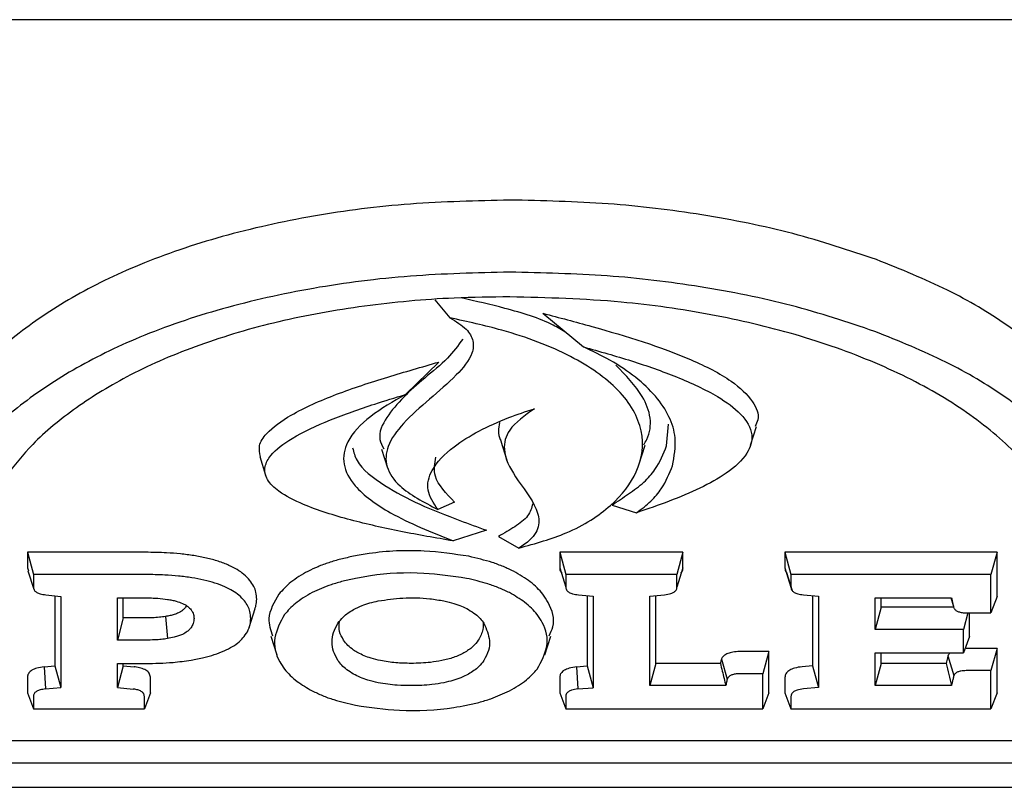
# Model space of a CAD drawing. Header units: inches. Extents: x 35 to 165, y 14 to 119.
# Tile 19 of 39: x 75.03 to 76.35, y 71.26 to 72.29. Entities that reach past the tile are written whole.
import ezdxf

# ---------------------------------------------------------------- set-up
doc = ezdxf.new("R2010")
doc.units = ezdxf.units.IN
doc.header["$LTSCALE"] = 12
doc.header["$MEASUREMENT"] = 0

msp = doc.modelspace()

# ---------------------------------------------------------------- linework, layer by layer
at = {"color": 7, "linetype": 'Continuous', "lineweight": 25}
for p, q in [((78.0628, 72.2921), (56.5628, 72.2921)), ((75.5869, 71.9146), (75.6073, 71.8904)), ((75.7326, 71.8965), (75.7873, 71.8512)), ((75.5924, 71.8308), (75.5473, 71.787)), ((75.8992, 71.7178), (75.9017, 71.7473)), ((76.0123, 71.7187), (76.0203, 71.7441)), ((75.6759, 71.7241), (75.6838, 71.6988)), ((75.5154, 71.7135), (75.5233, 71.6882)), ((75.8624, 71.6936), (75.8704, 71.719)), ((75.3513, 71.7035), (75.3592, 71.6782)), ((75.6136, 71.6422), (75.591, 71.6322)), ((75.8258, 71.6382), (75.8587, 71.6278)), ((75.6567, 71.6041), (75.6117, 71.5898)), ((75.6728, 71.5958), (75.7003, 71.5802)), ((75.1973, 71.5745), (75.0383, 71.5745)), ((75.0383, 71.5745), (75.0383, 71.5534)), ((75.0383, 71.5745), (75.0464, 71.5445)), ((75.9211, 71.5745), (75.7553, 71.5745)), ((75.7553, 71.5745), (75.7553, 71.5534)), ((75.7553, 71.5745), (75.7633, 71.5445)), ((75.9211, 71.5745), (75.9131, 71.5445)), ((75.9211, 71.5534), (75.9211, 71.5745)), ((76.3441, 71.5745), (76.0585, 71.5745)), ((76.0585, 71.5745), (76.0585, 71.5534)), ((76.0585, 71.5745), (76.0666, 71.5445)), ((76.3441, 71.5745), (76.336, 71.5445)), ((76.3441, 71.5149), (76.3441, 71.5745)), ((75.0383, 71.5534), (75.0396, 71.5497)), ((75.7553, 71.5534), (75.7633, 71.5274)), ((75.9211, 71.5534), (75.9131, 71.5274)), ((76.0585, 71.5534), (76.0666, 71.5274)), ((75.0391, 71.5497), (75.047, 71.5246)), ((75.0464, 71.5445), (75.0464, 71.5274)), ((75.1973, 71.5445), (75.0464, 71.5445)), ((75.9131, 71.5445), (75.7633, 71.5445)), ((75.7633, 71.5445), (75.7633, 71.5274)), ((75.9131, 71.5274), (75.9131, 71.5445)), ((76.0608, 71.5474), (76.0682, 71.5229)), ((76.336, 71.5445), (76.0666, 71.5445)), ((76.0666, 71.5445), (76.0666, 71.5274)), ((76.336, 71.4929), (76.336, 71.5445)), ((75.0633, 71.5171), (75.0832, 71.5151)), ((75.0752, 71.5159), (75.0752, 71.4215)), ((75.0832, 71.5151), (75.0832, 71.3921)), ((75.1595, 71.5131), (75.1973, 71.5131)), ((75.1595, 71.4561), (75.1595, 71.5131)), ((75.1675, 71.4861), (75.1675, 71.5131)), ((75.7649, 71.5229), (75.765, 71.5229)), ((75.7805, 71.5171), (75.8002, 71.5154)), ((75.7922, 71.5161), (75.7922, 71.4213)), ((75.8002, 71.5154), (75.8002, 71.3919)), ((75.8765, 71.5154), (75.8965, 71.5172)), ((75.8765, 71.3948), (75.8765, 71.5154)), ((75.8845, 71.4248), (75.8845, 71.5161)), ((75.9114, 71.5229), (75.9115, 71.5231)), ((76.0834, 71.5172), (76.1039, 71.5154)), ((76.0958, 71.5161), (76.0958, 71.4215)), ((76.1039, 71.5154), (76.1039, 71.3922)), ((76.1802, 71.5131), (76.2829, 71.5131)), ((76.1802, 71.4706), (76.1802, 71.5131)), ((76.1882, 71.5006), (76.1882, 71.5131)), ((76.2818, 71.5131), (76.2854, 71.5017)), ((76.3441, 71.5149), (76.336, 71.4929)), ((75.2525, 71.5027), (75.2513, 71.5004)), ((75.3371, 71.4733), (75.345, 71.4986)), ((76.1882, 71.5006), (76.1802, 71.4706)), ((76.2857, 71.5006), (76.1882, 71.5006)), ((75.1675, 71.4861), (75.1595, 71.4561)), ((75.1973, 71.4861), (75.1675, 71.4861)), ((75.2243, 71.488), (75.2268, 71.4582)), ((76.305, 71.4929), (76.299, 71.4706)), ((76.3027, 71.4929), (76.336, 71.4929)), ((76.3071, 71.4611), (76.3071, 71.4929)), ((75.3663, 71.4617), (75.3742, 71.4363)), ((75.7353, 71.4364), (75.7432, 71.4617)), ((76.299, 71.4706), (76.1802, 71.4706)), ((76.299, 71.4392), (76.299, 71.4706)), ((76.3071, 71.4611), (76.299, 71.4392)), ((75.1973, 71.4561), (75.1595, 71.4561)), ((76.3441, 71.445), (76.3027, 71.445)), ((76.3441, 71.445), (76.336, 71.415)), ((76.3441, 71.3853), (76.3441, 71.445)), ((76.0367, 71.4408), (75.9973, 71.4408)), ((76.0367, 71.4408), (76.0286, 71.4108)), ((76.0367, 71.3853), (76.0367, 71.4408)), ((76.1802, 71.4392), (76.299, 71.4392)), ((76.1802, 71.3948), (76.1802, 71.4392)), ((76.1882, 71.4248), (76.1882, 71.4392)), ((76.2781, 71.435), (76.286, 71.4083)), ((75.061, 71.4202), (75.0752, 71.4215)), ((75.061, 71.4202), (75.0625, 71.3903)), ((75.0752, 71.4215), (75.0832, 71.3921)), ((75.1595, 71.4247), (75.1973, 71.4247)), ((75.1595, 71.3921), (75.1595, 71.4247)), ((75.1675, 71.4214), (75.1595, 71.3921)), ((75.1675, 71.4214), (75.1675, 71.4247)), ((75.1675, 71.4214), (75.182, 71.4201)), ((75.778, 71.4202), (75.7922, 71.4213)), ((75.778, 71.4202), (75.7795, 71.3903)), ((75.7922, 71.4213), (75.8002, 71.3919)), ((75.8845, 71.4248), (75.8765, 71.3948)), ((75.9716, 71.4248), (75.8845, 71.4248)), ((75.9729, 71.4303), (75.9808, 71.4037)), ((76.0958, 71.4215), (76.0818, 71.4203)), ((76.0958, 71.4215), (76.1039, 71.3922)), ((76.1882, 71.4248), (76.1802, 71.3948)), ((76.2756, 71.4248), (76.1882, 71.4248)), ((75.0383, 71.4061), (75.0383, 71.3853)), ((75.204, 71.3853), (75.204, 71.4061)), ((75.7553, 71.4061), (75.7553, 71.3853)), ((76.0286, 71.4108), (75.9973, 71.4108)), ((76.0286, 71.3634), (76.0286, 71.4108)), ((76.0585, 71.4061), (76.0585, 71.3853)), ((76.336, 71.415), (76.3027, 71.415)), ((76.336, 71.3634), (76.336, 71.415)), ((75.0625, 71.3903), (75.0832, 71.3921)), ((75.1595, 71.3921), (75.1806, 71.3902)), ((75.7795, 71.3903), (75.8002, 71.3919)), ((75.9789, 71.3948), (75.8765, 71.3948)), ((76.1039, 71.3922), (76.0833, 71.3903)), ((76.2828, 71.3948), (76.1802, 71.3948)), ((75.0383, 71.3853), (75.0464, 71.3634)), ((75.0464, 71.3802), (75.0464, 71.3634)), ((75.204, 71.3853), (75.196, 71.3634)), ((75.196, 71.3634), (75.196, 71.3802)), ((75.7553, 71.3853), (75.7633, 71.3634)), ((75.7633, 71.3802), (75.7633, 71.3634)), ((76.0367, 71.3853), (76.0286, 71.3634)), ((76.0585, 71.3853), (76.0666, 71.3634)), ((76.0666, 71.3802), (76.0666, 71.3634)), ((76.3441, 71.3853), (76.336, 71.3634)), ((75.0464, 71.3634), (75.196, 71.3634)), ((75.7633, 71.3634), (76.0286, 71.3634)), ((76.0666, 71.3634), (76.336, 71.3634)), ((74.3827, 71.321), (76.993, 71.321)), ((74.3827, 71.291), (76.993, 71.291)), ((74.3827, 71.2578), (76.993, 71.2578))]:
    msp.add_line(p, q, dxfattribs=at)
for points, knots in [([(75.6879, 72.0491), (75.6431, 72.048), (75.5535, 72.046), (75.4223, 72.0292), (75.2989, 72.0016), (75.1891, 71.9642), (75.0962, 71.9186), (75.0231, 71.8691), (74.9662, 71.8169), (74.9405, 71.781), (74.9277, 71.763)], [0, 0, 0, 0, 0.131662, 0.263244, 0.395313, 0.527377, 0.651705, 0.776087, 0.888021, 1, 1, 1, 1]), ([(76.1817, 71.9689), (76.1449, 71.9812), (76.0713, 72.0059), (75.9484, 72.0304), (75.8199, 72.0462), (75.7323, 72.0481), (75.6879, 72.0491)], [0, 0, 0, 0, 0.2512176, 0.5024455, 0.7481746, 1, 1, 1, 1]), ([(76.4772, 71.763), (76.4616, 71.7838), (76.4304, 71.8252), (76.3613, 71.8803), (76.2794, 71.9295), (76.2145, 71.9557), (76.1817, 71.9689)], [0, 0, 0, 0, 0.257431, 0.514925, 0.754617, 1, 1, 1, 1]), ([(75.6879, 71.9519), (75.6431, 71.9509), (75.5535, 71.9488), (75.4223, 71.9319), (75.299, 71.9042), (75.1896, 71.8666), (75.0973, 71.8211), (75.0248, 71.7717), (74.9685, 71.7196), (74.9432, 71.6838), (74.9305, 71.6659)], [0, 0, 0, 0, 0.131949, 0.263817, 0.39618, 0.528539, 0.652483, 0.776482, 0.888218, 1, 1, 1, 1]), ([(76.1794, 71.8721), (76.1426, 71.8844), (76.069, 71.909), (75.9464, 71.9335), (75.8186, 71.9491), (75.7319, 71.9509), (75.6879, 71.9519)], [0, 0, 0, 0, 0.252392, 0.504794, 0.749393, 1, 1, 1, 1]), ([(75.6879, 71.9187), (75.663, 71.9184), (75.5971, 71.9175), (75.4914, 71.9077), (75.3751, 71.8868), (75.2686, 71.8552), (75.1768, 71.8158), (75.1022, 71.77), (75.03, 71.7104), (74.9994, 71.6624), (74.9805, 71.6327)], [0, 0, 0, 0, 0.076066, 0.201161, 0.326182, 0.45155, 0.576944, 0.693674, 0.810471, 1, 1, 1, 1]), ([(75.7641, 71.8704), (75.7584, 71.8739), (75.7357, 71.8875), (75.6859, 71.9028), (75.6423, 71.9127), (75.6226, 71.9172)], [0, 0, 0, 0, 0.157716, 0.619445, 1, 1, 1, 1]), ([(76.4247, 71.6327), (76.4178, 71.6447), (76.3986, 71.6778), (76.3504, 71.7292), (76.2758, 71.7839), (76.1824, 71.8311), (76.076, 71.8689), (75.9599, 71.896), (75.8305, 71.9149), (75.7383, 71.9174), (75.6879, 71.9187)], [0, 0, 0, 0, 0.07443, 0.205747, 0.337024, 0.468546, 0.600059, 0.724974, 0.849908, 1, 1, 1, 1]), ([(75.7326, 71.8965), (75.7546, 71.8907), (75.824, 71.8723), (75.9138, 71.8445), (75.9856, 71.8082), (76.0157, 71.7801), (76.025, 71.7581), (76.0198, 71.7472), (76.0184, 71.7442)], [0, 0, 0, 0, 0.168012, 0.531244, 0.708421, 0.849528, 0.959122, 1, 1, 1, 1]), ([(75.6073, 71.8904), (75.6154, 71.8855), (75.6305, 71.8764), (75.6401, 71.8593), (75.6375, 71.8377), (75.6059, 71.7996), (75.5531, 71.7617), (75.5219, 71.7192), (75.5194, 71.6896), (75.5405, 71.6587), (75.5721, 71.6421), (75.591, 71.6322)], [0, 0, 0, 0, 0.066059, 0.123728, 0.18124, 0.290944, 0.551324, 0.66595, 0.761746, 0.857857, 1, 1, 1, 1]), ([(75.7003, 71.5802), (75.7225, 71.5864), (75.7726, 71.6004), (75.8279, 71.637), (75.8645, 71.6844), (75.8711, 71.7389), (75.8399, 71.7939), (75.7724, 71.841), (75.6902, 71.8722), (75.631, 71.8852), (75.6073, 71.8904)], [0, 0, 0, 0, 0.094922, 0.214316, 0.335378, 0.474262, 0.617402, 0.756967, 0.902985, 1, 1, 1, 1]), ([(76.4744, 71.6659), (76.4589, 71.6866), (76.428, 71.7281), (76.3592, 71.7833), (76.2773, 71.8326), (76.2123, 71.8589), (76.1794, 71.8721)], [0, 0, 0, 0, 0.2572357, 0.5145361, 0.7543842, 1, 1, 1, 1]), ([(75.6246, 71.8617), (75.6183, 71.853), (75.6049, 71.8346), (75.5628, 71.8015), (75.5258, 71.7664), (75.5091, 71.7321), (75.5161, 71.718), (75.5182, 71.7138)], [0, 0, 0, 0, 0.172642, 0.364906, 0.73157, 0.918756, 1, 1, 1, 1]), ([(75.7873, 71.8512), (75.809, 71.8451), (75.8525, 71.8329), (75.914, 71.8112), (75.9651, 71.7876), (76.0016, 71.7613), (76.0174, 71.7342), (76.0095, 71.7058), (75.9733, 71.6735), (75.9181, 71.648), (75.8736, 71.6329), (75.8587, 71.6278)], [0, 0, 0, 0, 0.122033, 0.244155, 0.368558, 0.461343, 0.555093, 0.637274, 0.735924, 0.911891, 1, 1, 1, 1]), ([(75.9071, 71.6912), (75.9094, 71.7037), (75.9151, 71.7354), (75.8896, 71.7859), (75.8391, 71.8262), (75.7995, 71.8454), (75.7873, 71.8512)], [0, 0, 0, 0, 0.211184, 0.534593, 0.857587, 1, 1, 1, 1]), ([(75.3523, 71.7036), (75.3512, 71.7085), (75.3489, 71.719), (75.3623, 71.7388), (75.3966, 71.7631), (75.4536, 71.7882), (75.5223, 71.8106), (75.5694, 71.8242), (75.5924, 71.8308)], [0, 0, 0, 0, 0.079651, 0.170102, 0.33289, 0.557697, 0.783612, 1, 1, 1, 1]), ([(75.8685, 71.7192), (75.8698, 71.7216), (75.882, 71.7426), (75.8741, 71.7818), (75.8441, 71.813), (75.8308, 71.8268)], [0, 0, 0, 0, 0.067253, 0.58627, 1, 1, 1, 1]), ([(75.6117, 71.5898), (75.5881, 71.5939), (75.541, 71.602), (75.4725, 71.6175), (75.4157, 71.6351), (75.378, 71.6542), (75.3596, 71.6721), (75.3565, 71.6894), (75.3673, 71.7089), (75.3968, 71.7309), (75.4459, 71.7536), (75.4986, 71.7723), (75.5335, 71.7828), (75.5473, 71.787)], [0, 0, 0, 0, 0.11994, 0.239964, 0.362231, 0.439706, 0.495975, 0.552677, 0.601899, 0.688551, 0.803938, 0.922469, 1, 1, 1, 1]), ([(75.5473, 71.787), (75.5308, 71.7775), (75.4977, 71.7586), (75.4674, 71.7262), (75.4612, 71.6931), (75.4797, 71.6592), (75.5298, 71.6227), (75.5821, 71.6017), (75.6117, 71.5898)], [0, 0, 0, 0, 0.159075, 0.319242, 0.446628, 0.574012, 0.759384, 1, 1, 1, 1]), ([(75.591, 71.6322), (75.5853, 71.6408), (75.5741, 71.6579), (75.5818, 71.6881), (75.6161, 71.7231), (75.668, 71.7502), (75.7094, 71.7641), (75.7211, 71.768)], [0, 0, 0, 0, 0.164706, 0.326908, 0.542293, 0.871116, 1, 1, 1, 1]), ([(75.7211, 71.768), (75.7081, 71.7588), (75.685, 71.7423), (75.677, 71.7092), (75.6956, 71.6733), (75.7229, 71.6411), (75.7293, 71.6114), (75.7192, 71.593), (75.7055, 71.5837), (75.7003, 71.5802)], [0, 0, 0, 0, 0.167487, 0.29931, 0.488935, 0.721026, 0.826679, 0.93358, 1, 1, 1, 1]), ([(75.6741, 71.7493), (75.6729, 71.7415), (75.6714, 71.733), (75.6759, 71.7249), (75.6763, 71.7241)], [0, 0, 0, 0, 0.910476, 1, 1, 1, 1]), ([(75.4763, 71.7151), (75.4778, 71.7094), (75.4824, 71.6909), (75.5168, 71.6648), (75.5656, 71.6386), (75.6141, 71.6198), (75.6447, 71.6085), (75.6567, 71.6041)], [0, 0, 0, 0, 0.117315, 0.377411, 0.612767, 0.848909, 1, 1, 1, 1]), ([(75.8258, 71.6382), (75.8332, 71.6432), (75.8482, 71.6532), (75.8694, 71.6686), (75.8881, 71.6902), (75.8949, 71.7071), (75.8992, 71.7178)], [0, 0, 0, 0, 0.210174, 0.420724, 0.631523, 1, 1, 1, 1]), ([(75.6136, 71.6422), (75.6024, 71.6536), (75.5834, 71.673), (75.587, 71.6942), (75.5884, 71.7028)], [0, 0, 0, 0, 0.59365, 1, 1, 1, 1]), ([(75.8587, 71.6278), (75.8655, 71.6329), (75.8789, 71.6431), (75.8963, 71.6643), (75.9029, 71.6807), (75.9071, 71.6912)], [0, 0, 0, 0, 0.266612, 0.53291, 1, 1, 1, 1]), ([(75.7188, 71.6399), (75.7174, 71.6343), (75.7144, 71.623), (75.6949, 71.6087), (75.6802, 71.6001), (75.6728, 71.5958)], [0, 0, 0, 0, 0.32889, 0.662924, 1, 1, 1, 1]), ([(75.6326, 71.5691), (75.6129, 71.572), (75.5692, 71.5785), (75.5147, 71.5759), (75.4843, 71.5704), (75.4774, 71.5691)], [0, 0, 0, 0, 0.387895, 0.859832, 1, 1, 1, 1]), ([(75.2624, 71.57), (75.2564, 71.5709), (75.2444, 71.5725), (75.2226, 71.5741), (75.2068, 71.5744), (75.1973, 71.5745)], [0, 0, 0, 0, 0.2830975, 0.5660331, 1, 1, 1, 1]), ([(75.3098, 71.5569), (75.3051, 71.5588), (75.2957, 71.5626), (75.2795, 71.5669), (75.2681, 71.569), (75.2624, 71.57)], [0, 0, 0, 0, 0.333324, 0.663839, 1, 1, 1, 1]), ([(75.4774, 71.5691), (75.4717, 71.5679), (75.4602, 71.5654), (75.4443, 71.5606), (75.4294, 71.5552), (75.4206, 71.551), (75.4162, 71.5488)], [0, 0, 0, 0, 0.252616, 0.505267, 0.751216, 1, 1, 1, 1]), ([(75.6931, 71.5489), (75.6886, 71.551), (75.6796, 71.5553), (75.6599, 71.5626), (75.6435, 71.5665), (75.6326, 71.5691)], [0, 0, 0, 0, 0.255099, 0.510186, 1, 1, 1, 1]), ([(75.3381, 71.5365), (75.3355, 71.5393), (75.3308, 71.5445), (75.321, 71.5513), (75.3136, 71.5551), (75.3098, 71.5569)], [0, 0, 0, 0, 0.370615, 0.682115, 1, 1, 1, 1]), ([(75.7553, 71.5534), (75.7553, 71.5515), (75.7554, 71.5493), (75.7575, 71.5476), (75.7576, 71.5474)], [0, 0, 0, 0, 0.914088, 1, 1, 1, 1]), ([(75.9188, 71.5474), (75.9189, 71.5475), (75.9205, 71.5488), (75.9209, 71.551), (75.9211, 71.5529), (75.9211, 71.5534)], [0, 0, 0, 0, 0.04175, 0.7490204, 1, 1, 1, 1]), ([(76.0585, 71.5534), (76.0586, 71.5515), (76.0587, 71.5493), (76.0607, 71.5475), (76.0609, 71.5474)], [0, 0, 0, 0, 0.919903, 1, 1, 1, 1]), ([(75.2599, 71.5402), (75.2539, 71.541), (75.2419, 71.5427), (75.2209, 71.5442), (75.206, 71.5444), (75.1973, 71.5445)], [0, 0, 0, 0, 0.294335, 0.588464, 1, 1, 1, 1]), ([(75.3044, 71.528), (75.3, 71.5298), (75.2912, 71.5333), (75.276, 71.5373), (75.2653, 71.5392), (75.2599, 71.5402)], [0, 0, 0, 0, 0.3314336, 0.6629122, 1, 1, 1, 1]), ([(75.4162, 71.5488), (75.412, 71.5465), (75.4037, 71.5419), (75.3895, 71.5319), (75.382, 71.5236), (75.3771, 71.5181)], [0, 0, 0, 0, 0.254582, 0.509174, 1, 1, 1, 1]), ([(75.4804, 71.5394), (75.4747, 71.5382), (75.4633, 71.5357), (75.443, 71.5297), (75.4302, 71.5238), (75.422, 71.5201)], [0, 0, 0, 0, 0.2648011, 0.5296487, 1, 1, 1, 1]), ([(75.6295, 71.5394), (75.6106, 71.5422), (75.5685, 71.5484), (75.5162, 71.5459), (75.487, 71.5406), (75.4804, 71.5394)], [0, 0, 0, 0, 0.38755, 0.861359, 1, 1, 1, 1]), ([(75.6874, 71.5201), (75.6829, 71.5222), (75.6739, 71.5265), (75.6549, 71.5334), (75.6394, 71.5371), (75.6295, 71.5394)], [0, 0, 0, 0, 0.266762, 0.533509, 1, 1, 1, 1]), ([(75.7323, 71.5181), (75.7299, 71.5209), (75.7251, 71.5267), (75.713, 71.5374), (75.701, 71.5443), (75.6931, 71.5489)], [0, 0, 0, 0, 0.2541652, 0.5083718, 1, 1, 1, 1]), ([(75.0464, 71.5274), (75.0466, 71.5259), (75.047, 71.5234), (75.0507, 71.5203), (75.056, 71.5181), (75.0606, 71.5175), (75.0633, 71.5171)], [0, 0, 0, 0, 0.310725, 0.51485, 0.7192, 1, 1, 1, 1]), ([(75.3306, 71.509), (75.3283, 71.5116), (75.3239, 71.5164), (75.3148, 71.5228), (75.3079, 71.5262), (75.3044, 71.528)], [0, 0, 0, 0, 0.370345, 0.681973, 1, 1, 1, 1]), ([(75.3471, 71.5112), (75.3469, 71.5143), (75.3465, 71.5202), (75.3435, 71.5287), (75.3399, 71.5339), (75.3381, 71.5365)], [0, 0, 0, 0, 0.362485, 0.678804, 1, 1, 1, 1]), ([(75.7633, 71.5274), (75.7636, 71.5259), (75.764, 71.5234), (75.7677, 71.5203), (75.7731, 71.5181), (75.7777, 71.5175), (75.7805, 71.5171)], [0, 0, 0, 0, 0.310013, 0.512482, 0.715091, 1, 1, 1, 1]), ([(75.8965, 71.5172), (75.8995, 71.5176), (75.9043, 71.5183), (75.9094, 71.5208), (75.9125, 71.5237), (75.9129, 71.5261), (75.9131, 71.5274)], [0, 0, 0, 0, 0.312581, 0.515898, 0.719157, 1, 1, 1, 1]), ([(76.0666, 71.5274), (76.0668, 71.5259), (76.0672, 71.5234), (76.0709, 71.5203), (76.0762, 71.5181), (76.0808, 71.5175), (76.0834, 71.5172)], [0, 0, 0, 0, 0.311039, 0.515452, 0.720102, 1, 1, 1, 1]), ([(75.1973, 71.5131), (75.2, 71.5131), (75.2056, 71.513), (75.2156, 71.5125), (75.2227, 71.5116), (75.227, 71.5111)], [0, 0, 0, 0, 0.278183, 0.556411, 1, 1, 1, 1]), ([(75.227, 71.5111), (75.229, 71.5108), (75.233, 71.5101), (75.2401, 71.5084), (75.2445, 71.5067), (75.2472, 71.5056)], [0, 0, 0, 0, 0.277299, 0.554716, 1, 1, 1, 1]), ([(75.3448, 71.4986), (75.3453, 71.5), (75.3469, 71.5041), (75.347, 71.5084), (75.3471, 71.5112)], [0, 0, 0, 0, 0.321334, 1, 1, 1, 1]), ([(75.3771, 71.5181), (75.3706, 71.5072), (75.3596, 71.4886), (75.3658, 71.4696), (75.3684, 71.4618)], [0, 0, 0, 0, 0.587095, 1, 1, 1, 1]), ([(75.422, 71.5201), (75.4178, 71.5178), (75.4095, 71.5131), (75.3961, 71.5035), (75.389, 71.4957), (75.3846, 71.4907)], [0, 0, 0, 0, 0.266261, 0.532534, 1, 1, 1, 1]), ([(75.5109, 71.509), (75.5218, 71.5106), (75.5444, 71.5139), (75.5753, 71.5131), (75.5931, 71.5101), (75.5993, 71.509)], [0, 0, 0, 0, 0.377221, 0.779771, 1, 1, 1, 1]), ([(75.7248, 71.4906), (75.7224, 71.4935), (75.7176, 71.4992), (75.7059, 71.5094), (75.6946, 71.5159), (75.6874, 71.5201)], [0, 0, 0, 0, 0.265952, 0.531957, 1, 1, 1, 1]), ([(75.7408, 71.462), (75.7427, 71.466), (75.75, 71.4807), (75.7444, 71.5003), (75.7348, 71.5144), (75.7323, 71.5181)], [0, 0, 0, 0, 0.216489, 0.795005, 1, 1, 1, 1]), ([(76.2829, 71.5131), (76.2832, 71.5116), (76.2838, 71.5085), (76.2848, 71.504), (76.2856, 71.5011), (76.286, 71.4996)], [0, 0, 0, 0, 0.342147, 0.671021, 1, 1, 1, 1]), ([(75.2513, 71.5004), (75.2505, 71.4995), (75.2491, 71.4976), (75.2458, 71.495), (75.243, 71.4935), (75.2416, 71.4928)], [0, 0, 0, 0, 0.331336, 0.660563, 1, 1, 1, 1]), ([(75.2472, 71.5056), (75.2485, 71.505), (75.2512, 71.5037), (75.2554, 71.5008), (75.2575, 71.4985), (75.2589, 71.497)], [0, 0, 0, 0, 0.264943, 0.529919, 1, 1, 1, 1]), ([(75.3391, 71.4853), (75.3389, 71.4884), (75.3385, 71.494), (75.3355, 71.5019), (75.3323, 71.5066), (75.3306, 71.509)], [0, 0, 0, 0, 0.385151, 0.690363, 1, 1, 1, 1]), ([(75.4776, 71.4974), (75.4813, 71.4992), (75.488, 71.5025), (75.4994, 71.5064), (75.507, 71.5081), (75.5109, 71.509)], [0, 0, 0, 0, 0.383159, 0.688669, 1, 1, 1, 1]), ([(75.5993, 71.509), (75.6039, 71.508), (75.6123, 71.506), (75.6233, 71.502), (75.6292, 71.4989), (75.6322, 71.4974)], [0, 0, 0, 0, 0.371372, 0.682377, 1, 1, 1, 1]), ([(76.286, 71.4996), (76.2866, 71.4986), (76.2876, 71.4968), (76.2912, 71.4947), (76.2959, 71.4933), (76.3, 71.4929), (76.3024, 71.4929), (76.3027, 71.4929)], [0, 0, 0, 0, 0.259366, 0.475236, 0.691325, 0.956098, 1, 1, 1, 1]), ([(75.2243, 71.488), (75.2215, 71.4876), (75.2158, 71.4868), (75.2067, 71.4862), (75.2004, 71.4861), (75.1973, 71.4861)], [0, 0, 0, 0, 0.311642, 0.654063, 1, 1, 1, 1]), ([(75.2416, 71.4928), (75.2398, 71.4921), (75.2364, 71.4907), (75.2305, 71.4891), (75.2264, 71.4884), (75.2243, 71.488)], [0, 0, 0, 0, 0.339701, 0.667115, 1, 1, 1, 1]), ([(75.2627, 71.4854), (75.2627, 71.4843), (75.2626, 71.4821), (75.2616, 71.4779), (75.2599, 71.4749), (75.2588, 71.4731)], [0, 0, 0, 0, 0.270256, 0.540569, 1, 1, 1, 1]), ([(75.2589, 71.497), (75.2596, 71.496), (75.261, 71.4939), (75.2624, 71.49), (75.2626, 71.4872), (75.2627, 71.4854)], [0, 0, 0, 0, 0.275769, 0.551361, 1, 1, 1, 1]), ([(75.3302, 71.4609), (75.3323, 71.4638), (75.3359, 71.4692), (75.3386, 71.4775), (75.3389, 71.4826), (75.3391, 71.4853)], [0, 0, 0, 0, 0.3757084, 0.6858461, 1, 1, 1, 1]), ([(75.3846, 71.4907), (75.3789, 71.4802), (75.3677, 71.4594), (75.3731, 71.4338), (75.3823, 71.4204), (75.3846, 71.4171)], [0, 0, 0, 0, 0.431003, 0.860613, 1, 1, 1, 1]), ([(75.4565, 71.4789), (75.4587, 71.4818), (75.4624, 71.4866), (75.4698, 71.4927), (75.475, 71.4958), (75.4776, 71.4974)], [0, 0, 0, 0, 0.436356, 0.715911, 1, 1, 1, 1]), ([(75.6322, 71.4974), (75.6356, 71.4953), (75.6418, 71.4915), (75.6486, 71.4852), (75.6517, 71.481), (75.6532, 71.4789)], [0, 0, 0, 0, 0.376475, 0.68585, 1, 1, 1, 1]), ([(75.7248, 71.4171), (75.7304, 71.4274), (75.7417, 71.448), (75.7366, 71.4735), (75.7273, 71.4871), (75.7248, 71.4906)], [0, 0, 0, 0, 0.425338, 0.849174, 1, 1, 1, 1]), ([(75.2588, 71.4731), (75.2581, 71.4722), (75.2567, 71.4703), (75.253, 71.4671), (75.2494, 71.4651), (75.2471, 71.4639)], [0, 0, 0, 0, 0.274132, 0.548467, 1, 1, 1, 1]), ([(75.4565, 71.4288), (75.4543, 71.4329), (75.4479, 71.445), (75.4478, 71.4624), (75.4543, 71.4747), (75.4565, 71.4789)], [0, 0, 0, 0, 0.247006, 0.744042, 1, 1, 1, 1]), ([(75.4641, 71.4561), (75.4619, 71.46), (75.4571, 71.4682), (75.4581, 71.4768), (75.4586, 71.4814)], [0, 0, 0, 0, 0.466685, 1, 1, 1, 1]), ([(75.652, 71.4804), (75.6521, 71.4771), (75.6524, 71.4689), (75.6482, 71.4609), (75.6456, 71.4561)], [0, 0, 0, 0, 0.396813, 1, 1, 1, 1]), ([(75.6532, 71.4789), (75.6565, 71.4712), (75.6616, 71.459), (75.6601, 71.442), (75.6555, 71.4333), (75.6532, 71.4288)], [0, 0, 0, 0, 0.465618, 0.729382, 1, 1, 1, 1]), ([(75.2268, 71.4582), (75.2241, 71.4578), (75.2187, 71.457), (75.2087, 71.4563), (75.2016, 71.4562), (75.1973, 71.4561)], [0, 0, 0, 0, 0.284435, 0.568624, 1, 1, 1, 1]), ([(75.2471, 71.4639), (75.2454, 71.4632), (75.242, 71.4617), (75.2351, 71.4598), (75.2299, 71.4588), (75.2268, 71.4582)], [0, 0, 0, 0, 0.288367, 0.576326, 1, 1, 1, 1]), ([(75.3031, 71.4415), (75.3071, 71.4435), (75.3148, 71.4472), (75.3238, 71.4538), (75.3281, 71.4585), (75.3302, 71.4609)], [0, 0, 0, 0, 0.352855, 0.672806, 1, 1, 1, 1]), ([(75.4836, 71.4391), (75.4815, 71.4403), (75.4763, 71.4433), (75.4695, 71.449), (75.4659, 71.4537), (75.4641, 71.4561)], [0, 0, 0, 0, 0.236882, 0.613999, 1, 1, 1, 1]), ([(75.6456, 71.4561), (75.6433, 71.4531), (75.6397, 71.4485), (75.6327, 71.4429), (75.6284, 71.4403), (75.6262, 71.439)], [0, 0, 0, 0, 0.489704, 0.74327, 1, 1, 1, 1]), ([(75.2587, 71.4291), (75.2646, 71.4302), (75.2754, 71.4322), (75.2904, 71.4364), (75.2989, 71.4398), (75.3031, 71.4415)], [0, 0, 0, 0, 0.36537, 0.679758, 1, 1, 1, 1]), ([(75.5139, 71.4285), (75.5096, 71.4295), (75.5018, 71.4314), (75.4916, 71.435), (75.4863, 71.4377), (75.4836, 71.4391)], [0, 0, 0, 0, 0.385275, 0.689636, 1, 1, 1, 1]), ([(75.6262, 71.439), (75.624, 71.4379), (75.6198, 71.4356), (75.61, 71.4318), (75.6017, 71.4298), (75.5963, 71.4285)], [0, 0, 0, 0, 0.253855, 0.5077047, 1, 1, 1, 1]), ([(75.9973, 71.4408), (75.9942, 71.4406), (75.9886, 71.4404), (75.9814, 71.4383), (75.9763, 71.4354), (75.9739, 71.4326), (75.9731, 71.4308), (75.9729, 71.4303)], [0, 0, 0, 0, 0.263806, 0.478281, 0.692839, 0.912096, 1, 1, 1, 1]), ([(76.2781, 71.435), (76.2778, 71.4341), (76.2772, 71.432), (76.2764, 71.4286), (76.2759, 71.4261), (76.2756, 71.4248)], [0, 0, 0, 0, 0.249706, 0.624831, 1, 1, 1, 1]), ([(76.2812, 71.4392), (76.2802, 71.4381), (76.2788, 71.4368), (76.2782, 71.4353), (76.2781, 71.435)], [0, 0, 0, 0, 0.771409, 1, 1, 1, 1]), ([(75.061, 71.4202), (75.0575, 71.4197), (75.0513, 71.4188), (75.0441, 71.4157), (75.0399, 71.4119), (75.0385, 71.4086), (75.0384, 71.4066), (75.0383, 71.4061)], [0, 0, 0, 0, 0.272907, 0.488961, 0.705152, 0.92467, 1, 1, 1, 1]), ([(75.204, 71.4061), (75.2037, 71.4081), (75.2031, 71.4115), (75.1982, 71.4158), (75.1916, 71.4186), (75.1857, 71.4198), (75.1825, 71.4201), (75.182, 71.4201)], [0, 0, 0, 0, 0.296155, 0.521276, 0.746931, 0.963182, 1, 1, 1, 1]), ([(75.1973, 71.4247), (75.2035, 71.4248), (75.2159, 71.4249), (75.2366, 71.4261), (75.2507, 71.428), (75.2587, 71.4291)], [0, 0, 0, 0, 0.299375, 0.598837, 1, 1, 1, 1]), ([(75.4776, 71.4104), (75.4744, 71.4123), (75.4683, 71.416), (75.4614, 71.4223), (75.4581, 71.4266), (75.4565, 71.4288)], [0, 0, 0, 0, 0.352673, 0.673792, 1, 1, 1, 1]), ([(75.5551, 71.4248), (75.5482, 71.4249), (75.5378, 71.4252), (75.524, 71.4267), (75.5173, 71.4279), (75.5139, 71.4285)], [0, 0, 0, 0, 0.490858, 0.743918, 1, 1, 1, 1]), ([(75.5963, 71.4285), (75.5913, 71.4277), (75.5822, 71.4261), (75.5683, 71.425), (75.5596, 71.4249), (75.5551, 71.4248)], [0, 0, 0, 0, 0.374054, 0.685003, 1, 1, 1, 1]), ([(75.6532, 71.4288), (75.651, 71.4259), (75.6473, 71.4211), (75.6399, 71.415), (75.6348, 71.4119), (75.6322, 71.4103)], [0, 0, 0, 0, 0.43729, 0.716586, 1, 1, 1, 1]), ([(75.778, 71.4202), (75.7745, 71.4197), (75.7682, 71.4188), (75.761, 71.4156), (75.7567, 71.4118), (75.7554, 71.4085), (75.7553, 71.4066), (75.7553, 71.4061)], [0, 0, 0, 0, 0.279008, 0.495165, 0.711476, 0.930805, 1, 1, 1, 1]), ([(75.9729, 71.4303), (75.9726, 71.4294), (75.9721, 71.4276), (75.9718, 71.4257), (75.9716, 71.4248)], [0, 0, 0, 0, 0.499773, 1, 1, 1, 1]), ([(75.9716, 71.4248), (75.9724, 71.4214), (75.974, 71.4146), (75.9765, 71.4046), (75.9781, 71.3981), (75.9789, 71.3948)], [0, 0, 0, 0, 0.343614, 0.671807, 1, 1, 1, 1]), ([(76.0818, 71.4203), (76.0782, 71.4198), (76.0718, 71.4189), (76.0645, 71.4157), (76.0601, 71.412), (76.0587, 71.4086), (76.0586, 71.4066), (76.0585, 71.4061)], [0, 0, 0, 0, 0.275972, 0.49152, 0.707287, 0.924042, 1, 1, 1, 1]), ([(76.2756, 71.4248), (76.2768, 71.4198), (76.2792, 71.4098), (76.2816, 71.3998), (76.2828, 71.3948)], [0, 0, 0, 0, 0.5, 1, 1, 1, 1]), ([(75.3846, 71.4171), (75.387, 71.4143), (75.3919, 71.4085), (75.4036, 71.3984), (75.4148, 71.3919), (75.422, 71.3878)], [0, 0, 0, 0, 0.2667351, 0.5334984, 1, 1, 1, 1]), ([(75.5109, 71.3988), (75.5061, 71.3999), (75.4976, 71.4019), (75.4865, 71.4059), (75.4806, 71.4089), (75.4776, 71.4104)], [0, 0, 0, 0, 0.385996, 0.690032, 1, 1, 1, 1]), ([(75.6322, 71.4103), (75.6289, 71.4087), (75.6226, 71.4054), (75.6114, 71.4016), (75.6034, 71.3998), (75.5993, 71.3988)], [0, 0, 0, 0, 0.345436, 0.66911, 1, 1, 1, 1]), ([(75.6874, 71.3878), (75.6916, 71.3901), (75.7, 71.3947), (75.7134, 71.4043), (75.7204, 71.4121), (75.7248, 71.4171)], [0, 0, 0, 0, 0.2667788, 0.5335569, 1, 1, 1, 1]), ([(75.9973, 71.4108), (75.9952, 71.4107), (75.9916, 71.4106), (75.9868, 71.4093), (75.9832, 71.4073), (75.9815, 71.4052), (75.9809, 71.4039), (75.9808, 71.4037)], [0, 0, 0, 0, 0.255379, 0.45831, 0.661412, 0.926983, 1, 1, 1, 1]), ([(76.286, 71.4083), (76.2856, 71.4068), (76.2848, 71.4039), (76.2838, 71.3994), (76.2831, 71.3963), (76.2828, 71.3948)], [0, 0, 0, 0, 0.314761, 0.657373, 1, 1, 1, 1]), ([(76.3027, 71.415), (76.3003, 71.4149), (76.2962, 71.4148), (76.2912, 71.4133), (76.2876, 71.4112), (76.2866, 71.4093), (76.286, 71.4083)], [0, 0, 0, 0, 0.311233, 0.516326, 0.721673, 1, 1, 1, 1]), ([(75.5551, 71.3948), (75.5489, 71.3949), (75.5383, 71.3951), (75.5234, 71.3966), (75.5151, 71.3981), (75.5109, 71.3988)], [0, 0, 0, 0, 0.413227, 0.704412, 1, 1, 1, 1]), ([(75.5993, 71.3988), (75.594, 71.3979), (75.5842, 71.3962), (75.5693, 71.395), (75.5599, 71.3949), (75.5551, 71.3948)], [0, 0, 0, 0, 0.374639, 0.685275, 1, 1, 1, 1]), ([(75.9808, 71.4037), (75.9806, 71.4027), (75.9801, 71.4009), (75.9795, 71.398), (75.9791, 71.3959), (75.9789, 71.3948)], [0, 0, 0, 0, 0.307649, 0.615253, 1, 1, 1, 1]), ([(75.0625, 71.3903), (75.0601, 71.39), (75.0558, 71.3894), (75.0507, 71.3873), (75.0474, 71.3845), (75.0464, 71.382), (75.0464, 71.3804), (75.0464, 71.3802)], [0, 0, 0, 0, 0.263065, 0.469548, 0.676285, 0.939904, 1, 1, 1, 1]), ([(75.196, 71.3802), (75.1957, 71.3816), (75.1953, 71.3841), (75.1919, 71.3872), (75.1873, 71.3891), (75.1832, 71.3899), (75.181, 71.3901), (75.1806, 71.3902)], [0, 0, 0, 0, 0.317535, 0.533755, 0.750696, 0.955856, 1, 1, 1, 1]), ([(75.422, 71.3878), (75.4265, 71.3856), (75.4355, 71.3813), (75.4546, 71.3744), (75.4703, 71.3707), (75.4804, 71.3683)], [0, 0, 0, 0, 0.264309, 0.528611, 1, 1, 1, 1]), ([(75.6295, 71.3683), (75.6352, 71.3696), (75.6466, 71.3721), (75.6667, 71.3782), (75.6793, 71.3841), (75.6874, 71.3878)], [0, 0, 0, 0, 0.265901, 0.531851, 1, 1, 1, 1]), ([(75.7795, 71.3903), (75.7766, 71.3898), (75.7718, 71.3891), (75.7668, 71.3867), (75.7638, 71.3838), (75.7635, 71.3815), (75.7633, 71.3802)], [0, 0, 0, 0, 0.314016, 0.518339, 0.722602, 1, 1, 1, 1]), ([(76.0833, 71.3903), (76.0803, 71.3899), (76.0755, 71.3893), (76.0703, 71.3868), (76.0671, 71.3839), (76.0668, 71.3815), (76.0666, 71.3802)], [0, 0, 0, 0, 0.311823, 0.515016, 0.71826, 1, 1, 1, 1]), ([(75.4804, 71.3683), (75.4998, 71.3656), (75.5429, 71.3594), (75.5953, 71.362), (75.6239, 71.3673), (75.6295, 71.3683)], [0, 0, 0, 0, 0.396824, 0.881486, 1, 1, 1, 1])]:
    msp.add_open_spline(points, degree=3, knots=knots, dxfattribs=at)

doc.saveas('drawing.dxf')
